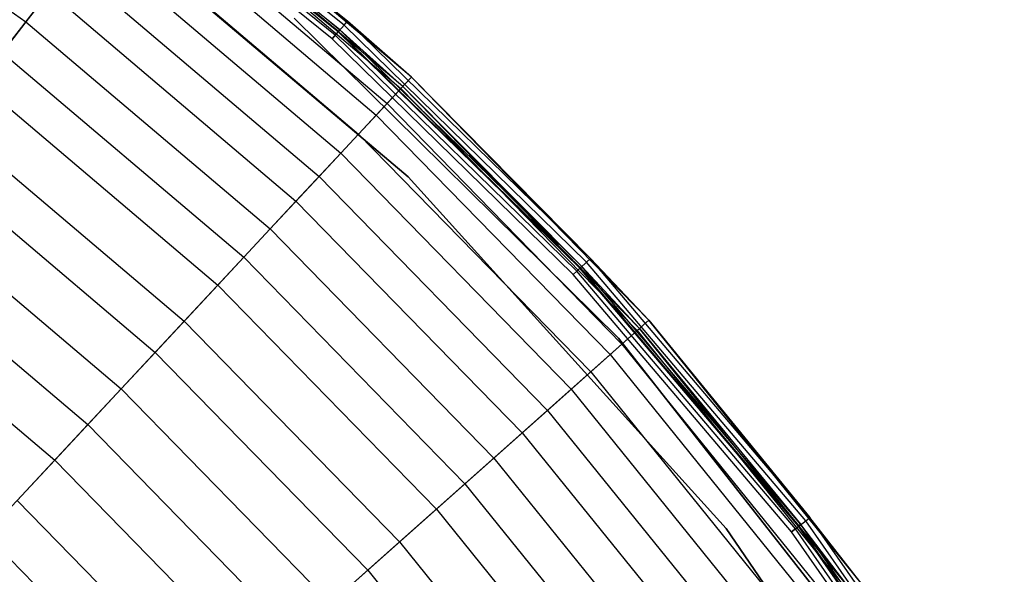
# Model space of a CAD drawing. Extents: x -11.4 to 11.4, y 1.8 to 24.6.
# Tile 198 of 199: x 6.5 to 9.6, y 20 to 21.8. Entities that reach past the tile are written whole.
import ezdxf

# ---------------------------------------------------------------- set-up
doc = ezdxf.new("R2010")
doc.units = 0
doc.header["$MEASUREMENT"] = 0
doc.layers.get('0').update_dxf_attribs({"color": 13, "linetype": 'CONTINUOUS'})

# ---------------------------------------------------------------- blocks, each defined once
blk = doc.blocks.new('GRUPUJ_4')
at = {"color": 0}
for p, q in [((18.9814, 19.9208, 0.0506), (18.1501, 20.5929, 0.0506)), ((18.9814, 19.9208, 0.0506), (18.1501, 20.5929, 0.0506)), ((18.9513, 19.8871, 0.0514), (18.1234, 20.5564, 0.0514)), ((18.9513, 19.8871, 0.0514), (18.1234, 20.5564, 0.0514)), ((18.953, 19.8889, 0.0063), (18.1248, 20.5584, 0.0063)), ((18.953, 19.8889, 0.0063), (18.1248, 20.5584, 0.0063)), ((18.9569, 19.8934, 0.0647), (18.1284, 20.5632, 0.0647)), ((18.9569, 19.8934, 0.0647), (18.1284, 20.5632, 0.0647)), ((18.9702, 19.9082, 0.0241), (18.1401, 20.5793, 0.0241)), ((18.9702, 19.9082, 0.0241), (18.1401, 20.5793, 0.0241)), ((18.9325, 19.8659), (18.1066, 20.5336)), ((18.9325, 19.8659), (18.1066, 20.5336)), ((18.9325, 19.8659, 0.0394), (18.1066, 20.5336, 0.0394)), ((18.9325, 19.8659, 0.0394), (18.1066, 20.5336, 0.0394)), ((18.9427, 19.8774, 0.0425), (18.1157, 20.546, 0.0425)), ((18.9427, 19.8774, 0.0425), (18.1157, 20.546, 0.0425)), ((17.1418, 20.4962, 3.8034), (17.9684, 19.919, 3.8034)), ((17.1418, 20.4962, 3.8034), (17.9684, 19.919, 3.8034)), ((18.3669, 20.4363, 0.0816), (18.9814, 19.9208, 0.0506)), ((18.3669, 20.4363, 0.0816), (18.9814, 19.9208, 0.0506)), ((19.1825, 19.7446, 0.0816), (18.3669, 20.4363, 0.0816)), ((19.1825, 19.7446, 0.0816), (18.3669, 20.4363, 0.0816)), ((19.1557, 19.7159, 0.0802), (18.3429, 20.4051, 0.0802)), ((19.1557, 19.7159, 0.0802), (18.3429, 20.4051, 0.0802)), ((18.3429, 20.4051, 0.0802), (18.9569, 19.8934, 0.0647)), ((18.3429, 20.4051, 0.0802), (18.9569, 19.8934, 0.0647)), ((18.0324, 20.3948), (19.1722, 19.4311)), ((19.1722, 19.4311, 0.0394), (18.0324, 20.3948, 0.0394)), ((18.0324, 20.3948), (19.1722, 19.4311)), ((19.1722, 19.4311, 0.0394), (18.0324, 20.3948, 0.0394)), ((18.3373, 20.3979, 0.9054), (19.1495, 19.7092, 0.9054)), ((18.3373, 20.3979, 0.9054), (19.1495, 19.7092, 0.9054)), ((18.298, 20.3468, 1.1801), (19.1055, 19.662, 1.1801)), ((18.298, 20.3468, 1.1801), (19.1055, 19.662, 1.1801)), ((18.2676, 20.3074, 1.9047), (19.0716, 19.6256, 1.9047)), ((18.2676, 20.3074, 1.9047), (19.0716, 19.6256, 1.9047)), ((18.2176, 20.2424, 2.1689), (19.0157, 19.5656, 2.1689)), ((18.2176, 20.2424, 2.1689), (19.0157, 19.5656, 2.1689)), ((18.1675, 20.1774, 2.7907), (18.9597, 19.5056, 2.7907)), ((18.1675, 20.1774, 2.7907), (18.9597, 19.5056, 2.7907)), ((18.1063, 20.098, 3.0418), (17.9684, 19.919, 3.8034)), ((18.1063, 20.098, 3.0418), (17.9684, 19.919, 3.8034)), ((18.1063, 20.098, 3.0418), (18.8914, 19.4323, 3.0418)), ((18.1063, 20.098, 3.0418), (18.8914, 19.4323, 3.0418)), ((17.8941, 19.8226, 4.234), (18.0414, 20.0138, 3.566)), ((17.8941, 19.8226, 4.234), (18.0414, 20.0138, 3.566)), ((18.0414, 20.0138, 3.566), (18.8189, 19.3545, 3.566)), ((18.0414, 20.0138, 3.566), (18.8189, 19.3545, 3.566)), ((17.9684, 19.919, 3.8034), (17.8207, 19.7274, 4.4118)), ((17.9684, 19.919, 3.8034), (17.8207, 19.7274, 4.4118)), ((17.9684, 19.919, 3.8034), (18.7373, 19.267, 3.8034)), ((17.9684, 19.919, 3.8034), (18.7373, 19.267, 3.8034)), ((19.8348, 18.923, 0.0394), (18.8136, 19.9306, 0.0394)), ((18.8136, 19.9306, 0.0866), (19.8348, 18.923, 0.0866)), ((19.8348, 18.923, 0.0394), (18.8136, 19.9306, 0.0394)), ((18.8136, 19.9306, 0.0866), (19.8348, 18.923, 0.0866)), ((19.8348, 18.923, 0.0394), (18.8136, 19.9306, 0.0394)), ((18.953, 19.8889, 0.0063), (18.9702, 19.9082, 0.0241)), ((18.953, 19.8889, 0.0063), (18.9702, 19.9082, 0.0241)), ((18.9702, 19.9082, 0.0241), (18.9814, 19.9208, 0.0506)), ((18.9702, 19.9082, 0.0241), (18.9814, 19.9208, 0.0506)), ((19.7337, 19.1624, 0.0241), (18.9702, 19.9082, 0.0241)), ((19.7337, 19.1624, 0.0241), (18.9702, 19.9082, 0.0241)), ((19.1825, 19.7446, 0.0816), (18.9814, 19.9208, 0.0506)), ((19.746, 19.1739, 0.0506), (18.9814, 19.9208, 0.0506)), ((19.1825, 19.7446, 0.0816), (18.9814, 19.9208, 0.0506)), ((19.746, 19.1739, 0.0506), (18.9814, 19.9208, 0.0506)), ((18.9325, 19.8659), (18.953, 19.8889, 0.0063)), ((18.9325, 19.8659), (18.953, 19.8889, 0.0063)), ((18.9427, 19.8774, 0.0425), (18.9325, 19.8659, 0.0394)), ((18.9427, 19.8774, 0.0425), (18.9325, 19.8659, 0.0394)), ((18.9513, 19.8871, 0.0514), (18.9427, 19.8774, 0.0425)), ((18.9513, 19.8871, 0.0514), (18.9427, 19.8774, 0.0425)), ((19.7035, 19.1343, 0.0425), (18.9427, 19.8774, 0.0425)), ((19.7035, 19.1343, 0.0425), (18.9427, 19.8774, 0.0425)), ((18.9569, 19.8934, 0.0647), (18.9513, 19.8871, 0.0514)), ((18.9569, 19.8934, 0.0647), (18.9513, 19.8871, 0.0514)), ((19.713, 19.1431, 0.0514), (18.9513, 19.8871, 0.0514)), ((19.713, 19.1431, 0.0514), (18.9513, 19.8871, 0.0514)), ((19.7147, 19.1448, 0.0063), (18.953, 19.8889, 0.0063)), ((19.7147, 19.1448, 0.0063), (18.953, 19.8889, 0.0063)), ((19.7191, 19.1488, 0.0647), (18.9569, 19.8934, 0.0647)), ((19.1557, 19.7159, 0.0802), (18.9569, 19.8934, 0.0647)), ((19.7191, 19.1488, 0.0647), (18.9569, 19.8934, 0.0647)), ((19.1557, 19.7159, 0.0802), (18.9569, 19.8934, 0.0647)), ((19.6922, 19.1238), (18.9325, 19.8659)), ((19.6922, 19.1238), (18.9325, 19.8659)), ((19.6922, 19.1238, 0.0394), (18.9325, 19.8659, 0.0394)), ((19.6922, 19.1238, 0.0394), (18.9325, 19.8659, 0.0394)), ((17.8941, 19.8226, 4.234), (18.6544, 19.1779, 4.234)), ((17.8941, 19.8226, 4.234), (18.6544, 19.1779, 4.234)), ((17.8207, 19.7274, 4.4118), (18.5724, 19.09, 4.4118)), ((17.8207, 19.7274, 4.4118), (18.5724, 19.09, 4.4118)), ((19.1825, 19.7446, 0.0816), (19.1495, 19.7092, 0.9054)), ((19.1825, 19.7446, 0.0816), (19.1495, 19.7092, 0.9054)), ((19.1825, 19.7446, 0.0816), (19.746, 19.1739, 0.0506)), ((19.9298, 18.9796, 0.0816), (19.1825, 19.7446, 0.0816)), ((19.1825, 19.7446, 0.0816), (19.746, 19.1739, 0.0506)), ((19.9298, 18.9796, 0.0816), (19.1825, 19.7446, 0.0816)), ((19.0716, 19.6256, 1.9047), (19.1495, 19.7092, 0.9054)), ((19.0716, 19.6256, 1.9047), (19.1495, 19.7092, 0.9054)), ((19.1557, 19.7159, 0.0802), (19.1055, 19.662, 1.1801)), ((19.1557, 19.7159, 0.0802), (19.1055, 19.662, 1.1801)), ((19.1495, 19.7092, 0.9054), (19.8936, 18.9474, 0.9054)), ((19.1495, 19.7092, 0.9054), (19.8936, 18.9474, 0.9054)), ((19.9004, 18.9535, 0.0802), (19.1557, 19.7159, 0.0802)), ((19.9004, 18.9535, 0.0802), (19.1557, 19.7159, 0.0802)), ((19.1557, 19.7159, 0.0802), (19.7191, 19.1488, 0.0647)), ((19.1557, 19.7159, 0.0802), (19.7191, 19.1488, 0.0647)), ((19.1055, 19.662, 1.1801), (19.0157, 19.5656, 2.1689)), ((19.1055, 19.662, 1.1801), (19.0157, 19.5656, 2.1689)), ((19.1055, 19.662, 1.1801), (19.8454, 18.9046, 1.1801)), ((19.1055, 19.662, 1.1801), (19.8454, 18.9046, 1.1801)), ((17.7262, 19.6047, 4.811), (18.4667, 18.9766, 4.811)), ((17.7262, 19.6047, 4.811), (18.4667, 18.9766, 4.811)), ((18.9597, 19.5056, 2.7907), (19.0716, 19.6256, 1.9047)), ((18.9597, 19.5056, 2.7907), (19.0716, 19.6256, 1.9047)), ((19.0716, 19.6256, 1.9047), (19.8082, 18.8715, 1.9047)), ((19.0716, 19.6256, 1.9047), (19.8082, 18.8715, 1.9047)), ((19.0157, 19.5656, 2.1689), (18.8914, 19.4323, 3.0418)), ((19.0157, 19.5656, 2.1689), (18.8914, 19.4323, 3.0418)), ((19.0157, 19.5656, 2.1689), (19.7469, 18.817, 2.1689)), ((19.0157, 19.5656, 2.1689), (19.7469, 18.817, 2.1689)), ((18.8189, 19.3545, 3.566), (18.9597, 19.5056, 2.7907)), ((18.8189, 19.3545, 3.566), (18.9597, 19.5056, 2.7907)), ((18.9597, 19.5056, 2.7907), (19.6856, 18.7625, 2.7907)), ((18.9597, 19.5056, 2.7907), (19.6856, 18.7625, 2.7907)), ((17.6443, 19.4984, 4.9662), (18.3753, 18.8785, 4.9662)), ((17.6443, 19.4984, 4.9662), (18.3753, 18.8785, 4.9662)), ((18.8914, 19.4323, 3.0418), (18.7373, 19.267, 3.8034)), ((18.8914, 19.4323, 3.0418), (18.7373, 19.267, 3.8034)), ((18.8914, 19.4323, 3.0418), (19.6107, 18.6959, 3.0418)), ((18.8914, 19.4323, 3.0418), (19.6107, 18.6959, 3.0418)), ((19.1722, 19.4311), (20.1734, 18.3241)), ((20.1734, 18.3241, 0.0394), (19.1722, 19.4311, 0.0394)), ((19.1722, 19.4311, 0.0394), (19.1722, 19.4311)), ((19.1722, 19.4311), (20.1734, 18.3241)), ((19.1722, 19.4311, 0.0394), (19.1722, 19.4311)), ((20.1734, 18.3241, 0.0394), (19.1722, 19.4311, 0.0394)), ((17.5486, 19.3742, 5.2789), (18.2684, 18.7638, 5.2789)), ((17.5486, 19.3742, 5.2789), (18.2684, 18.7638, 5.2789)), ((18.6544, 19.1779, 4.234), (18.8189, 19.3545, 3.566)), ((18.6544, 19.1779, 4.234), (18.8189, 19.3545, 3.566)), ((18.8189, 19.3545, 3.566), (19.5313, 18.6253, 3.566)), ((18.8189, 19.3545, 3.566), (19.5313, 18.6253, 3.566)), ((18.7373, 19.267, 3.8034), (18.5724, 19.09, 4.4118)), ((18.7373, 19.267, 3.8034), (18.5724, 19.09, 4.4118)), ((18.7373, 19.267, 3.8034), (19.4418, 18.5457, 3.8034)), ((18.7373, 19.267, 3.8034), (19.4418, 18.5457, 3.8034)), ((17.4544, 19.2519, 5.4192), (18.1632, 18.6509, 5.4192)), ((17.4544, 19.2519, 5.4192), (18.1632, 18.6509, 5.4192)), ((18.4667, 18.9766, 4.811), (18.6544, 19.1779, 4.234)), ((18.4667, 18.9766, 4.811), (18.6544, 19.1779, 4.234)), ((18.6544, 19.1779, 4.234), (19.3509, 18.4649, 4.234)), ((18.6544, 19.1779, 4.234), (19.3509, 18.4649, 4.234)), ((19.7147, 19.1448, 0.0063), (19.7337, 19.1624, 0.0241)), ((19.7147, 19.1448, 0.0063), (19.7337, 19.1624, 0.0241)), ((19.7337, 19.1624, 0.0241), (19.746, 19.1739, 0.0506)), ((19.7337, 19.1624, 0.0241), (19.746, 19.1739, 0.0506)), ((20.424, 18.3484, 0.0241), (19.7337, 19.1624, 0.0241)), ((20.424, 18.3484, 0.0241), (19.7337, 19.1624, 0.0241)), ((19.9298, 18.9796, 0.0816), (19.746, 19.1739, 0.0506)), ((20.4374, 18.3586, 0.0506), (19.746, 19.1739, 0.0506)), ((19.9298, 18.9796, 0.0816), (19.746, 19.1739, 0.0506)), ((20.4374, 18.3586, 0.0506), (19.746, 19.1739, 0.0506)), ((17.3613, 19.1311, 5.6574), (18.0592, 18.5393, 5.6574)), ((17.3613, 19.1311, 5.6574), (18.0592, 18.5393, 5.6574)), ((19.6922, 19.1238), (19.7147, 19.1448, 0.0063)), ((19.6922, 19.1238), (19.7147, 19.1448, 0.0063)), ((19.7035, 19.1343, 0.0425), (19.6922, 19.1238, 0.0394)), ((19.7035, 19.1343, 0.0425), (19.6922, 19.1238, 0.0394)), ((19.713, 19.1431, 0.0514), (19.7035, 19.1343, 0.0425)), ((19.713, 19.1431, 0.0514), (19.7035, 19.1343, 0.0425)), ((20.3913, 18.3232, 0.0425), (19.7035, 19.1343, 0.0425)), ((20.3913, 18.3232, 0.0425), (19.7035, 19.1343, 0.0425)), ((19.7191, 19.1488, 0.0647), (19.713, 19.1431, 0.0514)), ((19.7191, 19.1488, 0.0647), (19.713, 19.1431, 0.0514)), ((20.4016, 18.3311, 0.0514), (19.713, 19.1431, 0.0514)), ((20.4016, 18.3311, 0.0514), (19.713, 19.1431, 0.0514)), ((20.4035, 18.3326, 0.0063), (19.7147, 19.1448, 0.0063)), ((20.4035, 18.3326, 0.0063), (19.7147, 19.1448, 0.0063)), ((20.4082, 18.3362, 0.0647), (19.7191, 19.1488, 0.0647)), ((19.9004, 18.9535, 0.0802), (19.7191, 19.1488, 0.0647)), ((20.4082, 18.3362, 0.0647), (19.7191, 19.1488, 0.0647)), ((19.9004, 18.9535, 0.0802), (19.7191, 19.1488, 0.0647)), ((20.3791, 18.3138), (19.6922, 19.1238)), ((20.3791, 18.3138), (19.6922, 19.1238)), ((20.3791, 18.3138, 0.0394), (19.6922, 19.1238, 0.0394)), ((20.3791, 18.3138, 0.0394), (19.6922, 19.1238, 0.0394)), ((18.5724, 19.09, 4.4118), (18.3753, 18.8785, 4.9662)), ((18.5724, 19.09, 4.4118), (18.3753, 18.8785, 4.9662)), ((18.5724, 19.09, 4.4118), (19.261, 18.385, 4.4118)), ((18.5724, 19.09, 4.4118), (19.261, 18.385, 4.4118)), ((18.2684, 18.7638, 5.2789), (18.4667, 18.9766, 4.811)), ((18.2684, 18.7638, 5.2789), (18.4667, 18.9766, 4.811)), ((18.4667, 18.9766, 4.811), (19.1452, 18.282, 4.811)), ((18.4667, 18.9766, 4.811), (19.1452, 18.282, 4.811)), ((19.9298, 18.9796, 0.0816), (19.8936, 18.9474, 0.9054)), ((19.9298, 18.9796, 0.0816), (19.8936, 18.9474, 0.9054)), ((19.9298, 18.9796, 0.0816), (20.4374, 18.3586, 0.0506)), ((19.9298, 18.9796, 0.0816), (20.4374, 18.3586, 0.0506)), ((20.6022, 18.148, 0.0816), (19.9298, 18.9796, 0.0816)), ((20.6022, 18.148, 0.0816), (19.9298, 18.9796, 0.0816)), ((19.8082, 18.8715, 1.9047), (19.8936, 18.9474, 0.9054)), ((19.8082, 18.8715, 1.9047), (19.8936, 18.9474, 0.9054)), ((19.9004, 18.9535, 0.0802), (19.8454, 18.9046, 1.1801)), ((19.9004, 18.9535, 0.0802), (19.8454, 18.9046, 1.1801)), ((19.8936, 18.9474, 0.9054), (20.5631, 18.1193, 0.9054)), ((19.8936, 18.9474, 0.9054), (20.5631, 18.1193, 0.9054)), ((20.5705, 18.1247, 0.0802), (19.9004, 18.9535, 0.0802)), ((19.9004, 18.9535, 0.0802), (20.4082, 18.3362, 0.0647)), ((20.5705, 18.1247, 0.0802), (19.9004, 18.9535, 0.0802)), ((19.9004, 18.9535, 0.0802), (20.4082, 18.3362, 0.0647)), ((20.7202, 17.7942, 0.0394), (19.8348, 18.923, 0.0394)), ((19.8348, 18.923, 0.0866), (20.7202, 17.7942, 0.0866)), ((20.7202, 17.7942, 0.0394), (19.8348, 18.923, 0.0394)), ((19.8348, 18.923, 0.0394), (19.8348, 18.923, 0.0866)), ((19.8348, 18.923, 0.0866), (20.7202, 17.7942, 0.0866)), ((19.8348, 18.923, 0.0394), (19.8348, 18.923, 0.0866)), ((20.7202, 17.7942, 0.0394), (19.8348, 18.923, 0.0394)), ((19.8454, 18.9046, 1.1801), (19.7469, 18.817, 2.1689)), ((19.8454, 18.9046, 1.1801), (19.7469, 18.817, 2.1689)), ((19.8454, 18.9046, 1.1801), (20.5111, 18.0812, 1.1801)), ((19.8454, 18.9046, 1.1801), (20.5111, 18.0812, 1.1801)), ((18.3753, 18.8785, 4.9662), (18.1632, 18.6509, 5.4192)), ((18.3753, 18.8785, 4.9662), (18.1632, 18.6509, 5.4192)), ((18.3753, 18.8785, 4.9662), (19.045, 18.1929, 4.9662)), ((18.3753, 18.8785, 4.9662), (19.045, 18.1929, 4.9662)), ((19.6856, 18.7625, 2.7907), (19.8082, 18.8715, 1.9047)), ((19.6856, 18.7625, 2.7907), (19.8082, 18.8715, 1.9047)), ((19.8082, 18.8715, 1.9047), (20.471, 18.0518, 1.9047)), ((19.8082, 18.8715, 1.9047), (20.471, 18.0518, 1.9047)), ((19.7469, 18.817, 2.1689), (19.6107, 18.6959, 3.0418)), ((19.7469, 18.817, 2.1689), (19.6107, 18.6959, 3.0418)), ((19.7469, 18.817, 2.1689), (20.4049, 18.0032, 2.1689)), ((19.7469, 18.817, 2.1689), (20.4049, 18.0032, 2.1689)), ((18.0592, 18.5393, 5.6574), (18.2684, 18.7638, 5.2789)), ((18.0592, 18.5393, 5.6574), (18.2684, 18.7638, 5.2789)), ((18.2684, 18.7638, 5.2789), (18.9278, 18.0887, 5.2789)), ((18.2684, 18.7638, 5.2789), (18.9278, 18.0887, 5.2789)), ((19.5313, 18.6253, 3.566), (19.6856, 18.7625, 2.7907)), ((19.5313, 18.6253, 3.566), (19.6856, 18.7625, 2.7907)), ((19.6856, 18.7625, 2.7907), (20.3387, 17.9547, 2.7907)), ((19.6856, 18.7625, 2.7907), (20.3387, 17.9547, 2.7907)), ((19.6107, 18.6959, 3.0418), (19.4418, 18.5457, 3.8034)), ((19.6107, 18.6959, 3.0418), (19.4418, 18.5457, 3.8034)), ((19.6107, 18.6959, 3.0418), (20.2579, 17.8954, 3.0418)), ((19.6107, 18.6959, 3.0418), (20.2579, 17.8954, 3.0418)), ((18.1632, 18.6509, 5.4192), (17.9406, 18.4121, 5.7763)), ((18.1632, 18.6509, 5.4192), (17.9406, 18.4121, 5.7763)), ((18.1632, 18.6509, 5.4192), (18.8125, 17.9862, 5.4192)), ((18.1632, 18.6509, 5.4192), (18.8125, 17.9862, 5.4192)), ((19.3509, 18.4649, 4.234), (19.5313, 18.6253, 3.566)), ((19.3509, 18.4649, 4.234), (19.5313, 18.6253, 3.566)), ((19.5313, 18.6253, 3.566), (20.1722, 17.8325, 3.566)), ((19.5313, 18.6253, 3.566), (20.1722, 17.8325, 3.566)), ((19.4418, 18.5457, 3.8034), (19.261, 18.385, 4.4118)), ((19.4418, 18.5457, 3.8034), (19.261, 18.385, 4.4118)), ((19.4418, 18.5457, 3.8034), (20.0757, 17.7617, 3.8034)), ((19.4418, 18.5457, 3.8034), (20.0757, 17.7617, 3.8034)), ((17.8419, 18.3062, 5.9534), (18.0592, 18.5393, 5.6574)), ((17.8419, 18.3062, 5.9534), (18.0592, 18.5393, 5.6574)), ((18.0592, 18.5393, 5.6574), (18.6985, 17.8848, 5.6574)), ((18.0592, 18.5393, 5.6574), (18.6985, 17.8848, 5.6574)), ((19.1452, 18.282, 4.811), (19.3509, 18.4649, 4.234)), ((19.1452, 18.282, 4.811), (19.3509, 18.4649, 4.234)), ((19.3509, 18.4649, 4.234), (19.9776, 17.6897, 4.234)), ((19.3509, 18.4649, 4.234), (19.9776, 17.6897, 4.234)), ((17.9406, 18.4121, 5.7763), (18.5686, 17.7693, 5.7763)), ((17.9406, 18.4121, 5.7763), (18.5686, 17.7693, 5.7763)), ((19.261, 18.385, 4.4118), (19.045, 18.1929, 4.9662)), ((19.261, 18.385, 4.4118), (19.045, 18.1929, 4.9662)), ((19.261, 18.385, 4.4118), (19.8806, 17.6186, 4.4118)), ((19.261, 18.385, 4.4118), (19.8806, 17.6186, 4.4118)), ((20.424, 18.3484, 0.0241), (20.4374, 18.3586, 0.0506)), ((20.424, 18.3484, 0.0241), (20.4374, 18.3586, 0.0506)), ((20.6022, 18.148, 0.0816), (20.4374, 18.3586, 0.0506)), ((21.0493, 17.4822, 0.0506), (20.4374, 18.3586, 0.0506)), ((21.0493, 17.4822, 0.0506), (20.4374, 18.3586, 0.0506)), ((20.6022, 18.148, 0.0816), (20.4374, 18.3586, 0.0506)), ((20.1734, 18.3241), (21.0182, 17.0936)), ((20.1734, 18.3241, 0.0394), (20.1734, 18.3241)), ((21.0182, 17.0936, 0.0394), (20.1734, 18.3241, 0.0394)), ((20.1734, 18.3241, 0.0394), (20.1734, 18.3241)), ((20.1734, 18.3241), (21.0182, 17.0936)), ((21.0182, 17.0936, 0.0394), (20.1734, 18.3241, 0.0394)), ((20.3791, 18.3138), (20.4035, 18.3326, 0.0063)), ((20.3791, 18.3138), (20.4035, 18.3326, 0.0063)), ((20.4016, 18.3311, 0.0514), (20.3913, 18.3232, 0.0425)), ((20.4016, 18.3311, 0.0514), (20.3913, 18.3232, 0.0425)), ((20.4082, 18.3362, 0.0647), (20.4016, 18.3311, 0.0514)), ((20.4082, 18.3362, 0.0647), (20.4016, 18.3311, 0.0514)), ((21.0111, 17.4581, 0.0514), (20.4016, 18.3311, 0.0514)), ((21.0111, 17.4581, 0.0514), (20.4016, 18.3311, 0.0514)), ((20.4035, 18.3326, 0.0063), (20.424, 18.3484, 0.0241)), ((20.4035, 18.3326, 0.0063), (20.424, 18.3484, 0.0241)), ((21.0132, 17.4594, 0.0063), (20.4035, 18.3326, 0.0063)), ((21.0132, 17.4594, 0.0063), (20.4035, 18.3326, 0.0063)), ((21.0182, 17.4626, 0.0647), (20.4082, 18.3362, 0.0647)), ((20.5705, 18.1247, 0.0802), (20.4082, 18.3362, 0.0647)), ((21.0182, 17.4626, 0.0647), (20.4082, 18.3362, 0.0647)), ((20.5705, 18.1247, 0.0802), (20.4082, 18.3362, 0.0647)), ((21.0351, 17.4732, 0.0241), (20.424, 18.3484, 0.0241)), ((21.0351, 17.4732, 0.0241), (20.424, 18.3484, 0.0241)), ((17.8419, 18.3062, 5.9534), (18.4604, 17.6731, 5.9534)), ((17.8419, 18.3062, 5.9534), (18.4604, 17.6731, 5.9534)), ((20.3913, 18.3232, 0.0425), (20.3791, 18.3138, 0.0394)), ((20.3913, 18.3232, 0.0425), (20.3791, 18.3138, 0.0394)), ((20.9871, 17.443), (20.3791, 18.3138)), ((20.9871, 17.443), (20.3791, 18.3138)), ((20.9871, 17.443, 0.0394), (20.3791, 18.3138, 0.0394)), ((20.9871, 17.443, 0.0394), (20.3791, 18.3138, 0.0394)), ((21.0002, 17.4512, 0.0425), (20.3913, 18.3232, 0.0425)), ((21.0002, 17.4512, 0.0425), (20.3913, 18.3232, 0.0425)), ((18.9278, 18.0887, 5.2789), (19.1452, 18.282, 4.811)), ((18.9278, 18.0887, 5.2789), (19.1452, 18.282, 4.811)), ((19.1452, 18.282, 4.811), (19.7557, 17.527, 4.811)), ((19.1452, 18.282, 4.811), (19.7557, 17.527, 4.811)), ((19.045, 18.1929, 4.9662), (18.8125, 17.9862, 5.4192)), ((19.045, 18.1929, 4.9662), (18.8125, 17.9862, 5.4192)), ((19.045, 18.1929, 4.9662), (19.6476, 17.4476, 4.9662)), ((19.045, 18.1929, 4.9662), (19.6476, 17.4476, 4.9662))]:
    blk.add_line(p, q, dxfattribs=at)
blk = doc.blocks.new('SATELLITE_M_ZWIS-11230-112')
at = {"color": 0}
blk.add_blockref('GRUPUJ_4', (-11.4046, 1.8418, 0.6293), dxfattribs=at)

msp = doc.modelspace()

# ---------------------------------------------------------------- block references
at = {"color": 0}
msp.add_blockref('SATELLITE_M_ZWIS-11230-112', (0, 0), dxfattribs=at)

doc.saveas('drawing.dxf')
